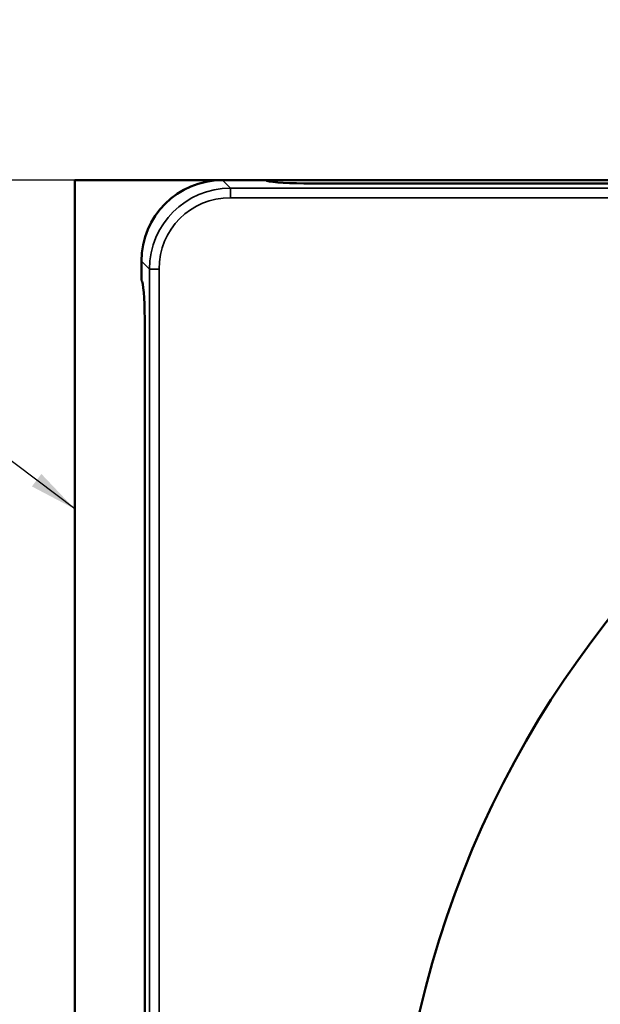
# Model space of a CAD drawing. Header units: inches. Extents: x 0 to 93.5, y 0 to 66.1.
# Tile 46 of 256: x 19.9 to 24.7, y 39.1 to 47.2. Entities that reach past the tile are written whole.
import ezdxf

# ---------------------------------------------------------------- set-up
doc = ezdxf.new("R2010")
doc.units = ezdxf.units.IN
doc.header["$LTSCALE"] = 4
doc.header["$MEASUREMENT"] = 0
for name, color, linetype, lineweight in [('Dimension (ANSI)', 7, 'Continuous', 25), ('Symbol (ANSI)', 7, 'Continuous', 25), ('Visible (ANSI)', 7, 'Continuous', 50), ('Visible Narrow (ANSI)', 7, 'Continuous', 35)]:
    doc.layers.add(name, color=color, linetype=linetype, lineweight=lineweight)
doc.styles.add('Note Text (ANSI)', font='arial.ttf')
doc.dimstyles.new('Default (ANSI)', dxfattribs={"dimscale": 4, "dimtxt": 0.24, "dimasz": 0.098425, "dimexe": 0.125, "dimexo": 0.0625, "dimgap": 0.031496, "dimtad": 0, "dimtih": 1, "dimtoh": 1, "dimrnd": 1e-08, "dimzin": 4, "dimdsep": 46, "dimtxsty": 'Note Text (ANSI)', "dimcen": 0.09, "dimdle": 0.393701, "dimclrd": 256, "dimclre": 256, "dimclrt": 256, "dimadec": 0, "dimazin": 1, "dimtfac": 0.5, "dimtofl": 0, "dimtmove": 0, "dimatfit": 3, "dimfxl": 1, "dimtolj": 1, "dimtzin": 4, "dimlwd": -1, "dimlwe": -1, "dimarcsym": 0})
doc.dimstyles.new('Default (ANSI)$7', dxfattribs={"dimscale": 4, "dimtxt": 0.24, "dimasz": 0.098425, "dimexe": 0.125, "dimexo": 0.0625, "dimgap": 0.031496, "dimtad": 0, "dimtih": 1, "dimtoh": 1, "dimrnd": 1e-08, "dimzin": 4, "dimdsep": 46, "dimtxsty": 'Note Text (ANSI)', "dimcen": 0.09, "dimdle": 0.393701, "dimclrd": 256, "dimclre": 256, "dimclrt": 256, "dimadec": 0, "dimazin": 1, "dimtfac": 0.5, "dimtofl": 0, "dimtmove": 0, "dimatfit": 3, "dimfxl": 1, "dimtolj": 1, "dimtzin": 4, "dimlwd": -1, "dimlwe": -1, "dimarcsym": 0})

# ---------------------------------------------------------------- blocks, each defined once
blk = doc.blocks.new('*D16')
at = {"layer": 'Defpoints', "color": 0, "transparency": 16777216}
for p in [(15.4446, 45.9182), (30.9951, 45.9182), (21.6498, 28.5826)]:
    blk.add_point(p, dxfattribs=at)
at = {"layer": 'Dimension (ANSI)', "transparency": 16777216}
for p, q in [((30.7451, 45.9182), (14.9446, 45.9182)), ((15.4446, 28.9763), (15.4446, 45.5245)), ((21.3998, 28.5826), (14.9446, 28.5826))]:
    blk.add_line(p, q, dxfattribs=at)
for points in [[(15.379, 45.5245), (15.5102, 45.5245), (15.4446, 45.9182)], [(15.379, 28.9763), (15.5102, 28.9763), (15.4446, 28.5826)]]:
    blk.add_solid(points, dxfattribs=at)
at = {"layer": 'Dimension (ANSI)', "transparency": 16777216, "insert": (14.3376, 35.6778), "char_height": 0.96, "attachment_point": 1, "rotation": 90, "style": 'Note Text (ANSI)'}
blk.add_mtext('\\A1;17.34', dxfattribs=at)

msp = doc.modelspace()

# ---------------------------------------------------------------- linework, layer by layer
at = {"layer": 'Visible (ANSI)'}
for p, q in [((20.3658, 45.9182), (20.3658, 28.5166)), ((21.5838, 45.9182), (20.3658, 45.9182)), ((21.9412, 45.9182), (21.5838, 45.9182)), ((30.9951, 45.9182), (21.9412, 45.9182)), ((30.9951, 45.9182), (21.9412, 45.9182)), ((30.6808, 45.8923), (22.2556, 45.8923)), ((20.917, 45.2514), (20.917, 45.0914)), ((20.9428, 44.7771), (20.9428, 37.7286))]:
    msp.add_line(p, q, dxfattribs=at)
msp.add_circle((31.1926, 37.2174), 8.189, dxfattribs=at)
for centre, major_axis, ratio, start_param, end_param in [((21.5889, 45.2463), (-0.4769, 0.4769), 0.992433, 5.501585, 7.064785), ((22.2556, 45.9199), (-0.315, 0), 0.087489, 0.062541, 1.570796), ((20.9153, 44.7771), (0, -0.315), 0.087489, 1.570796, 3.079052)]:
    msp.add_ellipse(centre, major_axis=major_axis, ratio=ratio, start_param=start_param, end_param=end_param, dxfattribs=at)
at = {"layer": 'Visible Narrow (ANSI)'}
for p, q in [((21.6498, 45.8521), (21.5838, 45.9182)), ((40.7354, 45.8521), (21.6498, 45.8521)), ((21.6498, 45.7737), (21.6498, 45.8521)), ((21.6498, 45.7737), (40.7354, 45.7737)), ((20.917, 45.2514), (20.9831, 45.1854)), ((20.9831, 45.1854), (20.9831, 29.2494)), ((21.0615, 45.1854), (20.9831, 45.1854)), ((21.0615, 29.2494), (21.0615, 45.1854))]:
    msp.add_line(p, q, dxfattribs=at)
for major_axis, ratio in [((-0.476, 0.476), 0.994196), ((-0.4208, 0.4208), 0.992433)]:
    msp.add_ellipse((21.6543, 45.1809), major_axis=major_axis, ratio=ratio, start_param=5.501585, end_param=7.064785, dxfattribs=at)

# ---------------------------------------------------------------- dimensions: what is measured, and where the dimension line sits
at = {"layer": 'Dimension (ANSI)'}
dim = msp.add_linear_dim(base=(15.4446, 45.9182), p1=(21.6498, 28.5826), p2=(30.9951, 45.9182), angle=90, dimstyle='Default (ANSI)', override={"dimgap": 0.031496, "dimtad": 1, "dimtih": 0, "dimtoh": 0, "dimdec": 2, "dimtol": 0, "dimlim": 0, "dimtp": 0, "dimtm": 0, "dimtdec": 2, "dimatfit": 1}, dxfattribs=at)
dim.commit()
dim.dimension.update_dxf_attribs({"geometry": '*D16', "text_midpoint": (15.4446, 37.2504), "dimtype": 160})

# ---------------------------------------------------------------- leaders
at = {"layer": 'Symbol (ANSI)', "annotation_type": 0, "has_hookline": 1, "hookline_direction": 1, "text_width": 5.4666}
msp.add_leader([(20.3658, 43.2063), (15.0326, 47.2421), (14.6389, 47.2421)], dimstyle='Default (ANSI)$7', override={"dimtad": 0}, dxfattribs=at)

doc.saveas('drawing.dxf')
